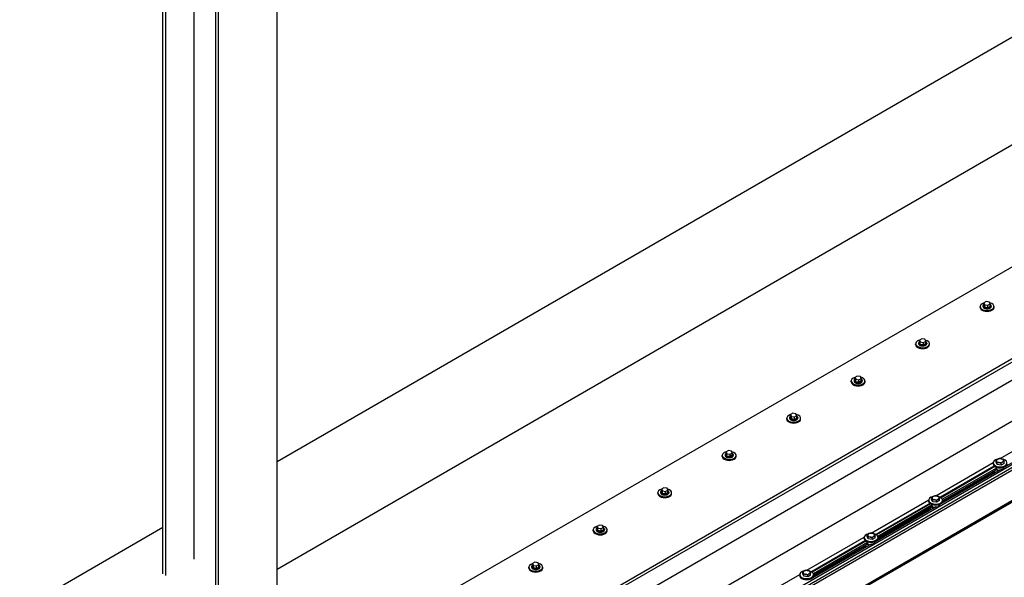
# Model space of a CAD drawing. Header units: millimetres. Extents: x 2241524 to 2686701, y -1965833 to -1461615.
# Tile 62 of 143: x 2339595 to 2339886, y -1955152 to -1954987. Entities that reach past the tile are written whole.
import ezdxf

# ---------------------------------------------------------------- set-up
doc = ezdxf.new("R2010")
doc.units = ezdxf.units.MM
doc.header["$LTSCALE"] = 100
doc.layers.add('CA_PODLAHA OBRYS', color=12, linetype='Continuous', lineweight=25)

msp = doc.modelspace()

# ---------------------------------------------------------------- linework, layer by layer
at = {"layer": 'CA_PODLAHA OBRYS'}
for p, q in [((2339670.82558, -1955186.48345), (2339670.82558, -1954603.59562)), ((2339653.54075, -1955196.46285), (2339653.54075, -1954613.57502)), ((2339652.6765, -1955159.67515), (2339652.6765, -1954614.07399)), ((2339646.27326, -1955146.31636), (2339646.27326, -1954617.7709)), ((2339637.04159, -1955150.64832), (2339637.04159, -1954623.10081)), ((2339637.90583, -1955151.14729), (2339637.90583, -1954622.60184)), ((2340069.94807, -1954887.02234), (2339670.82558, -1955117.45582)), ((2339670.82558, -1955149.20847), (2340069.94807, -1954918.77499)), ((2340069.94807, -1954955.06373), (2339670.82558, -1955185.49721)), ((2339311.15777, -1955420.27735), (2340059.1196, -1954988.44138)), ((2339311.94344, -1955420.73095), (2340059.1196, -1954989.34859)), ((2340059.1196, -1954994.79191), (2339320.58586, -1955421.18456)), ((2339702.30567, -1955212.90989), (2340068.03701, -1955001.75481)), ((2340071.1797, -1955012.82287), (2339721.16185, -1955214.90578)), ((2340071.96538, -1955013.27648), (2339721.94752, -1955215.35938)), ((2340071.96538, -1955014.00226), (2339721.94752, -1955216.08516)), ((2340075.89375, -1955021.21331), (2339733.45649, -1955218.91955)), ((2340075.89375, -1955020.80639), (2339733.73263, -1955218.35321)), ((2340075.89375, -1955020.98784), (2339733.73263, -1955218.53465)), ((2339879.86361, -1955071.31578), (2339879.86361, -1955071.49722)), ((2339880.83678, -1955070.05338), (2339880.15637, -1955070.44622)), ((2339880.15637, -1955070.44622), (2339880.40542, -1955070.98284)), ((2339880.15637, -1955071.17199), (2339880.15637, -1955070.44622)), ((2339880.40542, -1955071.70862), (2339880.15637, -1955071.17199)), ((2339880.40542, -1955070.98284), (2339881.33488, -1955071.12663)), ((2339880.40542, -1955071.70862), (2339880.40542, -1955070.98284)), ((2339881.76624, -1955070.19717), (2339880.83678, -1955070.05338)), ((2339881.33488, -1955071.12663), (2339882.01529, -1955070.73379)), ((2339881.33488, -1955071.8524), (2339881.33488, -1955071.12663)), ((2339882.01529, -1955071.45957), (2339881.33488, -1955071.8524)), ((2339882.01529, -1955070.73379), (2339881.76624, -1955070.19717)), ((2339882.01529, -1955071.45957), (2339882.01529, -1955070.73379)), ((2339882.30805, -1955071.31578), (2339882.30805, -1955071.49722)), ((2339879.03028, -1955071.76939), (2339879.03028, -1955071.49722)), ((2339881.33488, -1955071.8524), (2339880.40542, -1955071.70862)), ((2339883.14139, -1955071.76939), (2339883.14139, -1955071.49722)), ((2339859.93839, -1955082.79209), (2339859.93839, -1955082.51993)), ((2339860.77173, -1955082.33848), (2339860.77173, -1955082.51993)), ((2339861.7449, -1955081.07608), (2339861.06449, -1955081.46892)), ((2339861.06449, -1955081.46892), (2339861.31353, -1955082.00555)), ((2339861.06449, -1955082.19469), (2339861.06449, -1955081.46892)), ((2339861.31353, -1955082.73132), (2339861.06449, -1955082.19469)), ((2339861.31353, -1955082.00555), (2339862.243, -1955082.14933)), ((2339861.31353, -1955082.73132), (2339861.31353, -1955082.00555)), ((2339862.243, -1955082.87511), (2339861.31353, -1955082.73132)), ((2339862.67436, -1955081.21987), (2339861.7449, -1955081.07608)), ((2339862.243, -1955082.14933), (2339862.92341, -1955081.7565)), ((2339862.243, -1955082.87511), (2339862.243, -1955082.14933)), ((2339862.92341, -1955082.48227), (2339862.243, -1955082.87511)), ((2339862.92341, -1955081.7565), (2339862.67436, -1955081.21987)), ((2339862.92341, -1955082.48227), (2339862.92341, -1955081.7565)), ((2339863.21617, -1955082.33848), (2339863.21617, -1955082.51993)), ((2339864.0495, -1955082.79209), (2339864.0495, -1955082.51993)), ((2339840.84651, -1955093.8148), (2339840.84651, -1955093.54263)), ((2339841.67984, -1955093.36119), (2339841.67984, -1955093.54263)), ((2339842.65302, -1955092.09879), (2339841.9726, -1955092.49162)), ((2339841.9726, -1955092.49162), (2339842.22165, -1955093.02825)), ((2339841.9726, -1955093.2174), (2339841.9726, -1955092.49162)), ((2339842.22165, -1955093.75402), (2339841.9726, -1955093.2174)), ((2339842.22165, -1955093.02825), (2339843.15111, -1955093.17204)), ((2339842.22165, -1955093.75402), (2339842.22165, -1955093.02825)), ((2339843.15111, -1955093.89781), (2339842.22165, -1955093.75402)), ((2339843.58248, -1955092.24258), (2339842.65302, -1955092.09879)), ((2339843.15111, -1955093.17204), (2339843.83153, -1955092.7792)), ((2339843.15111, -1955093.89781), (2339843.15111, -1955093.17204)), ((2339843.83153, -1955093.50498), (2339843.15111, -1955093.89781)), ((2339843.83153, -1955092.7792), (2339843.58248, -1955092.24258)), ((2339843.83153, -1955093.50498), (2339843.83153, -1955092.7792)), ((2339844.12429, -1955093.36119), (2339844.12429, -1955093.54263)), ((2339844.95762, -1955093.8148), (2339844.95762, -1955093.54263)), ((2339823.56113, -1955103.12149), (2339822.88072, -1955103.51433)), ((2339822.88072, -1955103.51433), (2339823.12977, -1955104.05095)), ((2339822.88072, -1955104.2401), (2339822.88072, -1955103.51433)), ((2339824.4906, -1955103.26528), (2339823.56113, -1955103.12149)), ((2339824.73964, -1955103.8019), (2339824.4906, -1955103.26528)), ((2339821.75463, -1955104.8375), (2339821.75463, -1955104.56533)), ((2339822.58796, -1955104.38389), (2339822.58796, -1955104.56533)), ((2339823.12977, -1955104.77673), (2339822.88072, -1955104.2401)), ((2339823.12977, -1955104.05095), (2339824.05923, -1955104.19474)), ((2339823.12977, -1955104.77673), (2339823.12977, -1955104.05095)), ((2339824.05923, -1955104.92052), (2339823.12977, -1955104.77673)), ((2339824.05923, -1955104.19474), (2339824.73964, -1955103.8019)), ((2339824.05923, -1955104.92052), (2339824.05923, -1955104.19474)), ((2339824.73964, -1955104.52768), (2339824.05923, -1955104.92052)), ((2339824.73964, -1955104.52768), (2339824.73964, -1955103.8019)), ((2339825.0324, -1955104.38389), (2339825.0324, -1955104.56533)), ((2339825.86574, -1955104.8375), (2339825.86574, -1955104.56533)), ((2339884.9742, -1955116.51835), (2339901.97743, -1955106.70153)), ((2339904.06172, -1955108.78683), (2339886.04066, -1955119.1913)), ((2339804.46925, -1955114.14419), (2339803.78884, -1955114.53703)), ((2339803.78884, -1955114.53703), (2339804.03788, -1955115.07366)), ((2339803.78884, -1955115.26281), (2339803.78884, -1955114.53703)), ((2339804.03788, -1955115.07366), (2339804.96735, -1955115.21745)), ((2339804.03788, -1955115.79943), (2339804.03788, -1955115.07366)), ((2339805.39871, -1955114.28798), (2339804.46925, -1955114.14419)), ((2339804.96735, -1955115.21745), (2339805.64776, -1955114.82461)), ((2339804.96735, -1955115.94322), (2339804.96735, -1955115.21745)), ((2339805.64776, -1955114.82461), (2339805.39871, -1955114.28798)), ((2339805.64776, -1955115.55038), (2339805.64776, -1955114.82461)), ((2339802.66274, -1955115.8602), (2339802.66274, -1955115.58804)), ((2339803.49608, -1955115.40659), (2339803.49608, -1955115.58804)), ((2339804.03788, -1955115.79943), (2339803.78884, -1955115.26281)), ((2339804.96735, -1955115.94322), (2339804.03788, -1955115.79943)), ((2339805.64776, -1955115.55038), (2339804.96735, -1955115.94322)), ((2339805.94052, -1955115.40659), (2339805.94052, -1955115.58804)), ((2339806.77385, -1955115.8602), (2339806.77385, -1955115.58804)), ((2339865.88232, -1955127.54105), (2339882.88554, -1955117.72424)), ((2339882.88008, -1955118.08289), (2339882.88008, -1955117.81072)), ((2339883.75832, -1955117.57415), (2339883.75832, -1955117.02515)), ((2339884.07378, -1955118.25387), (2339883.75832, -1955117.57415)), ((2339884.07378, -1955118.25387), (2339884.07378, -1955117.70487)), ((2339885.2511, -1955118.43601), (2339885.2511, -1955117.887)), ((2339886.11295, -1955117.93841), (2339885.2511, -1955118.43601)), ((2339886.11295, -1955117.93841), (2339886.11295, -1955117.38941)), ((2339884.96984, -1955119.80954), (2339866.94878, -1955130.214)), ((2339883.23433, -1955118.74894), (2339867.25862, -1955127.97253)), ((2339883.40569, -1955118.87548), (2339867.44586, -1955128.08989)), ((2339883.83631, -1955119.32996), (2339867.84504, -1955128.56252)), ((2339883.19483, -1955120.44877), (2339867.87301, -1955129.29483)), ((2339883.4625, -1955119.99939), (2339867.89931, -1955128.9848)), ((2339883.19483, -1955120.15393), (2339883.19483, -1955120.46434)), ((2339883.325, -1955120.07877), (2339883.325, -1955120.64578)), ((2339883.325, -1955120.64578), (2339883.42321, -1955120.70248)), ((2339883.4625, -1955120.04475), (2339883.42321, -1955120.02207)), ((2339883.83631, -1955119.42068), (2339883.4625, -1955119.6365)), ((2339883.4625, -1955119.6365), (2339884.36602, -1955120.15815)), ((2339883.4625, -1955119.6365), (2339883.4625, -1955120.04475)), ((2339883.83008, -1955119.0834), (2339883.83008, -1955119.17155)), ((2339883.83631, -1955119.23923), (2339883.83631, -1955119.42068)), ((2339885.2511, -1955118.43601), (2339884.07378, -1955118.25387)), ((2339884.8184, -1955119.89697), (2339884.8184, -1955119.80625)), ((2339886.04119, -1955119.0834), (2339886.04119, -1955119.17155)), ((2339783.57086, -1955126.88291), (2339783.57086, -1955126.61074)), ((2339784.40419, -1955126.4293), (2339784.40419, -1955126.61074)), ((2339785.37737, -1955125.1669), (2339784.69695, -1955125.55974)), ((2339784.69695, -1955125.55974), (2339784.946, -1955126.09636)), ((2339784.69695, -1955126.28551), (2339784.69695, -1955125.55974)), ((2339784.946, -1955126.82214), (2339784.69695, -1955126.28551)), ((2339784.946, -1955126.09636), (2339785.87546, -1955126.24015)), ((2339784.946, -1955126.82214), (2339784.946, -1955126.09636)), ((2339785.87546, -1955126.96592), (2339784.946, -1955126.82214)), ((2339786.30683, -1955125.31069), (2339785.37737, -1955125.1669)), ((2339785.87546, -1955126.24015), (2339786.55588, -1955125.84731)), ((2339785.87546, -1955126.96592), (2339785.87546, -1955126.24015)), ((2339786.55588, -1955126.57309), (2339785.87546, -1955126.96592)), ((2339786.55588, -1955125.84731), (2339786.30683, -1955125.31069)), ((2339786.55588, -1955126.57309), (2339786.55588, -1955125.84731)), ((2339786.84864, -1955126.4293), (2339786.84864, -1955126.61074)), ((2339787.68197, -1955126.88291), (2339787.68197, -1955126.61074)), ((2339846.79044, -1955138.56376), (2339863.79366, -1955128.74694)), ((2339864.14245, -1955129.77165), (2339848.16674, -1955138.99523)), ((2339863.7882, -1955129.10559), (2339863.7882, -1955128.83343)), ((2339864.66643, -1955128.59685), (2339864.66643, -1955128.04785)), ((2339864.98189, -1955129.27658), (2339864.66643, -1955128.59685)), ((2339864.98189, -1955129.27658), (2339864.98189, -1955128.72758)), ((2339866.15921, -1955129.45871), (2339864.98189, -1955129.27658)), ((2339866.15921, -1955129.45871), (2339866.15921, -1955128.90971)), ((2339867.02107, -1955128.96112), (2339866.15921, -1955129.45871)), ((2339867.02107, -1955128.96112), (2339867.02107, -1955128.41211)), ((2339867.89931, -1955129.10559), (2339867.89931, -1955128.83343)), ((2339865.87795, -1955130.83224), (2339847.85689, -1955141.2367)), ((2339864.31381, -1955129.89818), (2339848.35398, -1955139.11259)), ((2339864.74443, -1955130.35266), (2339848.75315, -1955139.58523)), ((2339864.10294, -1955131.47148), (2339848.78112, -1955140.31753)), ((2339864.37061, -1955131.02209), (2339848.80742, -1955140.0075)), ((2339864.10294, -1955131.17663), (2339864.10294, -1955131.48704)), ((2339864.23312, -1955131.10147), (2339864.23312, -1955131.66848)), ((2339864.23312, -1955131.66848), (2339864.33133, -1955131.72519)), ((2339864.37061, -1955131.06745), (2339864.33133, -1955131.04477)), ((2339864.74443, -1955130.44338), (2339864.37061, -1955130.6592)), ((2339864.37061, -1955130.6592), (2339865.27414, -1955131.18085)), ((2339864.37061, -1955130.6592), (2339864.37061, -1955131.06745)), ((2339864.7382, -1955130.1061), (2339864.7382, -1955130.19425)), ((2339864.74443, -1955130.26194), (2339864.74443, -1955130.44338)), ((2339865.72652, -1955130.91967), (2339865.72652, -1955130.82895)), ((2339866.94931, -1955130.1061), (2339866.94931, -1955130.19425)), ((2339867.17461, -1955130.01005), (2339867.23832, -1955130.04683)), ((2339637.04159, -1955136.96102), (2339248.91853, -1955361.04397)), ((2339764.47898, -1955137.90561), (2339764.47898, -1955137.63345)), ((2339765.31231, -1955137.452), (2339765.31231, -1955137.63345)), ((2339766.28548, -1955136.1896), (2339765.60507, -1955136.58244)), ((2339765.60507, -1955136.58244), (2339765.85412, -1955137.11906)), ((2339765.60507, -1955137.30821), (2339765.60507, -1955136.58244)), ((2339765.85412, -1955137.84484), (2339765.60507, -1955137.30821)), ((2339765.85412, -1955137.11906), (2339766.78358, -1955137.26285)), ((2339765.85412, -1955137.84484), (2339765.85412, -1955137.11906)), ((2339766.78358, -1955137.98863), (2339765.85412, -1955137.84484)), ((2339767.21495, -1955136.33339), (2339766.28548, -1955136.1896)), ((2339766.78358, -1955137.26285), (2339767.46399, -1955136.87002)), ((2339766.78358, -1955137.98863), (2339766.78358, -1955137.26285)), ((2339767.46399, -1955137.59579), (2339766.78358, -1955137.98863)), ((2339767.46399, -1955136.87002), (2339767.21495, -1955136.33339)), ((2339767.46399, -1955137.59579), (2339767.46399, -1955136.87002)), ((2339767.75675, -1955137.452), (2339767.75675, -1955137.63345)), ((2339768.59009, -1955137.90561), (2339768.59009, -1955137.63345)), ((2339827.69856, -1955149.58646), (2339844.70178, -1955139.76965)), ((2339845.05057, -1955140.79435), (2339829.07485, -1955150.01793)), ((2339845.22193, -1955140.92089), (2339829.2621, -1955150.1353)), ((2339845.65255, -1955141.37536), (2339829.66127, -1955150.60793)), ((2339844.69631, -1955140.1283), (2339844.69631, -1955139.85613)), ((2339845.65255, -1955141.46609), (2339845.27873, -1955141.68191)), ((2339845.57455, -1955139.61956), (2339845.57455, -1955139.07055)), ((2339845.89001, -1955140.29928), (2339845.57455, -1955139.61956)), ((2339845.64631, -1955141.12881), (2339845.64631, -1955141.21696)), ((2339845.65255, -1955141.28464), (2339845.65255, -1955141.46609)), ((2339845.89001, -1955140.29928), (2339845.89001, -1955139.75028)), ((2339847.06733, -1955140.48141), (2339845.89001, -1955140.29928)), ((2339847.06733, -1955140.48141), (2339847.06733, -1955139.93241)), ((2339847.92919, -1955139.98382), (2339847.06733, -1955140.48141)), ((2339847.85742, -1955141.12881), (2339847.85742, -1955141.21696)), ((2339847.92919, -1955139.98382), (2339847.92919, -1955139.43482)), ((2339848.08273, -1955141.03275), (2339848.14644, -1955141.06954)), ((2339848.80742, -1955140.1283), (2339848.80742, -1955139.85613)), ((2339846.78607, -1955141.85495), (2339828.76501, -1955152.25941)), ((2339845.01106, -1955142.49418), (2339829.68924, -1955151.34024)), ((2339845.27873, -1955142.0448), (2339829.71554, -1955151.03021)), ((2339845.01106, -1955142.19933), (2339845.01106, -1955142.50974)), ((2339845.14124, -1955142.12418), (2339845.14124, -1955142.69119)), ((2339845.14124, -1955142.69119), (2339845.23945, -1955142.74789)), ((2339845.27873, -1955142.09016), (2339845.23945, -1955142.06748)), ((2339845.27873, -1955141.68191), (2339846.18225, -1955142.20356)), ((2339845.27873, -1955141.68191), (2339845.27873, -1955142.09016)), ((2339846.63464, -1955141.94237), (2339846.63464, -1955141.85165)), ((2339747.1936, -1955147.21231), (2339746.51319, -1955147.60514)), ((2339748.12306, -1955147.35609), (2339747.1936, -1955147.21231)), ((2339745.38709, -1955148.92832), (2339745.38709, -1955148.65615)), ((2339746.22043, -1955148.47471), (2339746.22043, -1955148.65615)), ((2339746.51319, -1955147.60514), (2339746.76224, -1955148.14177)), ((2339746.51319, -1955148.33092), (2339746.51319, -1955147.60514)), ((2339746.76224, -1955148.86754), (2339746.51319, -1955148.33092)), ((2339746.76224, -1955148.14177), (2339747.6917, -1955148.28556)), ((2339746.76224, -1955148.86754), (2339746.76224, -1955148.14177)), ((2339747.6917, -1955149.01133), (2339746.76224, -1955148.86754)), ((2339747.6917, -1955148.28556), (2339748.37211, -1955147.89272)), ((2339747.6917, -1955149.01133), (2339747.6917, -1955148.28556)), ((2339748.37211, -1955148.61849), (2339747.6917, -1955149.01133)), ((2339748.37211, -1955147.89272), (2339748.12306, -1955147.35609)), ((2339748.37211, -1955148.61849), (2339748.37211, -1955147.89272)), ((2339748.66487, -1955148.47471), (2339748.66487, -1955148.65615)), ((2339749.4982, -1955148.92832), (2339749.4982, -1955148.65615)), ((2339826.48267, -1955150.64226), (2339826.48267, -1955150.09326)), ((2339808.60667, -1955160.60916), (2339825.60989, -1955150.79235)), ((2339825.60443, -1955151.151), (2339825.60443, -1955150.87883)), ((2339826.79813, -1955151.32199), (2339826.48267, -1955150.64226)), ((2339826.79813, -1955151.32199), (2339826.79813, -1955150.77298)), ((2339827.97545, -1955151.50412), (2339826.79813, -1955151.32199)), ((2339827.97545, -1955151.50412), (2339827.97545, -1955150.95512)), ((2339828.8373, -1955151.00652), (2339827.97545, -1955151.50412)), ((2339828.8373, -1955151.00652), (2339828.8373, -1955150.45752)), ((2339829.71554, -1955151.151), (2339829.71554, -1955150.87883))]:
    msp.add_line(p, q, dxfattribs=at)
for centre, major_axis, ratio, start_param, end_param in [((2339881.08583, -1955071.49722), (2.05556, 0), 0.577350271, 2.025897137, 7.468202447), ((2339881.08583, -1955071.31578), (-1.22222, 0), 0.577350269, -0.706760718, 3.848353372), ((2339881.08583, -1955071.76939), (2.05556, 0), 0.577350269, 3.141592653, 6.283185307), ((2339881.08583, -1955071.49722), (1.22222, 0), 0.577350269, 3.141592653, 6.283185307), ((2339861.99395, -1955082.51993), (-2.05556, 0), 0.577350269, -1.115695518, 4.326609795), ((2339861.99395, -1955082.79209), (-2.05556, 0), 0.577350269, 0, 3.141592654), ((2339861.99395, -1955082.33848), (-1.22222, 0), 0.577350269, -0.706760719, 3.848353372), ((2339861.99395, -1955082.51993), (-1.22222, 0), 0.577350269, 0.000000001, 3.141592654), ((2339842.90206, -1955093.54263), (2.05556, 0), 0.577350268, 2.025897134, 7.468202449), ((2339842.90206, -1955093.8148), (2.05556, 0), 0.577350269, 3.141592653, 6.283185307), ((2339842.90206, -1955093.36119), (-1.22222, 0), 0.577350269, -0.706760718, 3.848353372), ((2339842.90206, -1955093.54263), (1.22222, 0), 0.577350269, 3.141592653, 6.283185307), ((2339823.81018, -1955104.56533), (2.05556, 0), 0.577350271, 2.025897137, 7.468202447), ((2339823.81018, -1955104.8375), (2.05556, 0), 0.577350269, 3.141592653, 6.283185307), ((2339823.81018, -1955104.38389), (-1.22222, 0), 0.57735027, -0.706760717, 3.848353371), ((2339823.81018, -1955104.56533), (1.22222, 0), 0.577350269, 3.141592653, 6.283185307), ((2339804.7183, -1955115.58804), (-2.05556, 0), 0.577350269, -1.115695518, 4.326609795), ((2339804.7183, -1955115.40659), (-1.22222, 0), 0.577350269, -0.706760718, 3.848353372), ((2339804.7183, -1955115.8602), (-2.05556, 0), 0.577350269, 0, 3.141592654), ((2339804.7183, -1955115.58804), (-1.22222, 0), 0.577350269, 0.000000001, 3.141592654), ((2339884.93563, -1955117.81072), (2.05556, 0), 0.577350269, 1.950577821, 7.408941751), ((2339884.93563, -1955118.08289), (2.05556, 0), 0.577350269, 3.141592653, 6.283185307), ((2339884.93563, -1955117.1303), (1.05556, 0), 0.577350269, 2.35619449, 3.403392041), ((2339884.93563, -1955117.1303), (1.05556, 0), 0.577350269, 3.403392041, 4.450589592), ((2339884.93563, -1955117.1303), (1.05556, 0), 0.577350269, 1.308996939, 2.35619449), ((2339884.93563, -1955117.1303), (-1.05556, 0), 0.577350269, 1.308996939, 2.35619449), ((2339884.93563, -1955117.1303), (1.05556, 0), 0.577350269, 0.261799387, 1.308996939), ((2339884.93563, -1955117.1303), (-1.05556, 0), 0.577350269, 2.35619449, 3.403392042), ((2339883.63927, -1955120.46434), (0.44444, 0), 0.577350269, 3.141592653, 3.926990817), ((2339884.93563, -1955119.17155), (-1.10556, 0), 0.577350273, 0, 0.106236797), ((2339884.93563, -1955119.35299), (-1.10556, 0), 0.577350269, 0.106236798, 1.341215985), ((2339884.93563, -1955119.17155), (1.10556, 0), 0.577350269, 4.606152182, 6.283185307), ((2339785.62642, -1955126.61074), (2.05556, 0), 0.577350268, 2.025897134, 7.468202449), ((2339785.62642, -1955126.88291), (2.05556, 0), 0.577350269, 3.141592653, 6.283185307), ((2339785.62642, -1955126.4293), (-1.22222, 0), 0.577350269, -0.706760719, 3.848353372), ((2339785.62642, -1955126.61074), (1.22222, 0), 0.577350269, 3.141592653, 6.283185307), ((2339865.84375, -1955128.83343), (2.05556, 0), 0.57735027, 1.950577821, 7.40894175), ((2339865.84375, -1955129.10559), (2.05556, 0), 0.577350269, 3.141592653, 6.283185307), ((2339865.84375, -1955128.153), (1.05556, 0), 0.577350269, 2.35619449, 3.403392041), ((2339865.84375, -1955128.153), (-1.05556, 0), 0.577350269, 0.261799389, 1.30899694), ((2339865.84375, -1955128.153), (1.05556, 0), 0.57735027, 1.308996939, 2.356194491), ((2339865.84375, -1955128.153), (-1.05556, 0), 0.57735027, 1.308996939, 2.356194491), ((2339865.84375, -1955128.153), (-1.05556, 0), 0.577350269, 3.403392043, 4.450589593), ((2339865.84375, -1955128.153), (1.05556, 0), 0.577350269, -0.785398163, 0.261799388), ((2339864.54739, -1955131.48704), (0.44444, 0), 0.577350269, 3.141592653, 3.926990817), ((2339865.84375, -1955130.19425), (-1.10556, 0), 0.577350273, 0, 0.106236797), ((2339865.84375, -1955130.3757), (-1.10556, 0), 0.577350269, 0.106236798, 1.341215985), ((2339865.84375, -1955130.19425), (1.10556, 0), 0.577350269, 4.606152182, 6.283185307), ((2339766.53453, -1955137.63345), (-2.05556, 0), 0.577350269, -1.115695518, 4.326609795), ((2339766.53453, -1955137.90561), (2.05556, 0), 0.577350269, 3.141592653, 6.283185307), ((2339766.53453, -1955137.452), (-1.22222, 0), 0.57735027, -0.706760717, 3.848353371), ((2339766.53453, -1955137.63345), (-1.22222, 0), 0.577350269, 0.000000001, 3.141592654), ((2339846.75187, -1955139.17571), (1.05556, 0), 0.57735027, 1.308996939, 2.356194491), ((2339846.75187, -1955139.85613), (2.05556, 0), 0.577350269, 1.950577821, 7.408941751), ((2339846.75187, -1955140.1283), (-2.05556, 0), 0.577350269, 0, 3.141592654), ((2339846.75187, -1955139.17571), (1.05556, 0), 0.577350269, 2.35619449, 3.403392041), ((2339846.75187, -1955141.21696), (1.10556, 0), 0.577350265, 3.141592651, 3.24782945), ((2339846.75187, -1955141.3984), (-1.10556, 0), 0.577350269, 0.106236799, 1.341215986), ((2339846.75187, -1955139.17571), (-1.05556, 0), 0.577350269, 0.261799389, 1.30899694), ((2339846.75187, -1955139.17571), (-1.05556, 0), 0.57735027, 1.308996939, 2.356194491), ((2339846.75187, -1955141.21696), (1.10556, 0), 0.577350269, 4.606152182, 6.283185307), ((2339846.75187, -1955139.17571), (-1.05556, 0), 0.577350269, 3.403392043, 4.450589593), ((2339846.75187, -1955139.17571), (1.05556, 0), 0.577350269, -0.785398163, 0.261799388), ((2339845.45551, -1955142.50974), (0.44444, 0), 0.577350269, 3.141592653, 3.926990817), ((2339747.44265, -1955148.65615), (2.05556, 0), 0.577350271, 2.025897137, 7.468202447), ((2339747.44265, -1955148.92832), (2.05556, 0), 0.577350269, 3.141592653, 6.283185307), ((2339747.44265, -1955148.47471), (-1.22222, 0), 0.577350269, -0.706760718, 3.848353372), ((2339747.44265, -1955148.65615), (1.22222, 0), 0.577350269, 3.141592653, 6.283185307), ((2339827.65999, -1955150.87883), (-2.05556, 0), 0.577350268, -1.191014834, 4.267349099), ((2339827.65999, -1955150.19841), (1.05556, 0), 0.577350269, 2.35619449, 3.403392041), ((2339827.65999, -1955150.19841), (1.05556, 0), 0.577350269, 1.308996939, 2.35619449), ((2339827.65999, -1955150.19841), (1.05556, 0), 0.577350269, 0.261799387, 1.308996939), ((2339827.65999, -1955150.19841), (-1.05556, 0), 0.577350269, 2.35619449, 3.403392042), ((2339827.65999, -1955151.151), (2.05556, 0), 0.577350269, 3.141592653, 6.283185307), ((2339827.65999, -1955150.19841), (1.05556, 0), 0.577350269, 3.403392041, 4.450589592), ((2339827.65999, -1955150.19841), (-1.05556, 0), 0.577350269, 1.308996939, 2.35619449)]:
    msp.add_ellipse(centre, major_axis=major_axis, ratio=ratio, start_param=start_param, end_param=end_param, dxfattribs=at)
msp.add_open_spline([(2339827.59908, -1955502.9805), (2339830.14365, -1955501.55487), (2339832.66751, -1955500.13916), (2339902.75936, -1955460.78266), (2339979.30914, -1955416.75826), (2340118.90177, -1955338.2878), (2340162.31818, -1955314.10324), (2340313.95461, -1955230.49997), (2340419.28219, -1955173.8344), (2340645.85126, -1955052.99366), (2340768.01769, -1954988.4783), (2340922.5133, -1954906.12179), (2340958.4215, -1954886.92383), (2340994.14178, -1954867.73095)], degree=3, knots=[769.608697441, 769.608697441, 769.608697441, 769.608697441, 775.804153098, 775.804153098, 943.269719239, 943.269719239, 1022.370074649, 1022.370074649, 1209.229360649, 1209.229360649, 1421.499152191, 1421.499152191, 1486.325981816, 1486.325981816, 1486.325981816, 1486.325981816], dxfattribs=at)
for points in [[(2339883.75832, -1955117.02515), (2339883.98925, -1955116.81484), (2339884.18924, -1955116.69937)], [(2339883.91605, -1955117.28803), (2339883.84284, -1955117.1303), (2339883.75832, -1955117.02515)], [(2339884.07378, -1955117.70487), (2339883.98925, -1955117.44576), (2339883.91605, -1955117.28803)], [(2339884.66244, -1955117.71896), (2339884.38924, -1955117.6767), (2339884.07378, -1955117.70487)], [(2339884.18924, -1955116.69937), (2339884.38924, -1955116.5839), (2339884.62017, -1955116.52755)], [(2339884.62017, -1955116.52755), (2339884.93563, -1955116.49938), (2339885.20883, -1955116.54164)], [(2339885.2511, -1955117.887), (2339884.93563, -1955117.76122), (2339884.66244, -1955117.71896)], [(2339885.20883, -1955116.54164), (2339885.48203, -1955116.5839), (2339885.79749, -1955116.70968)], [(2339885.68202, -1955117.56123), (2339885.48203, -1955117.6767), (2339885.2511, -1955117.887)], [(2339886.11295, -1955117.38941), (2339885.88202, -1955117.44576), (2339885.68202, -1955117.56123)], [(2339885.79749, -1955116.70968), (2339885.88202, -1955116.81484), (2339885.95522, -1955116.97257)], [(2339885.95522, -1955116.97257), (2339886.02843, -1955117.1303), (2339886.11295, -1955117.38941)], [(2339864.66643, -1955128.04785), (2339864.89737, -1955127.83754), (2339865.09736, -1955127.72208)], [(2339864.82416, -1955128.31074), (2339864.75096, -1955128.153), (2339864.66643, -1955128.04785)], [(2339864.98189, -1955128.72758), (2339864.89737, -1955128.46847), (2339864.82416, -1955128.31074)], [(2339865.57055, -1955128.74166), (2339865.29736, -1955128.6994), (2339864.98189, -1955128.72758)], [(2339865.09736, -1955127.72208), (2339865.29736, -1955127.60661), (2339865.52829, -1955127.55026)], [(2339865.52829, -1955127.55026), (2339865.84375, -1955127.52208), (2339866.11695, -1955127.56434)], [(2339866.15921, -1955128.90971), (2339865.84375, -1955128.78393), (2339865.57055, -1955128.74166)], [(2339866.11695, -1955127.56434), (2339866.39015, -1955127.60661), (2339866.70561, -1955127.73239)], [(2339866.59014, -1955128.58393), (2339866.39015, -1955128.6994), (2339866.15921, -1955128.90971)], [(2339867.02107, -1955128.41211), (2339866.79014, -1955128.46847), (2339866.59014, -1955128.58393)], [(2339866.70561, -1955127.73239), (2339866.79014, -1955127.83754), (2339866.86334, -1955127.99527)], [(2339866.86334, -1955127.99527), (2339866.93654, -1955128.153), (2339867.02107, -1955128.41211)], [(2339845.57455, -1955139.07055), (2339845.80548, -1955138.86025), (2339846.00548, -1955138.74478)], [(2339845.73228, -1955139.33344), (2339845.65908, -1955139.17571), (2339845.57455, -1955139.07055)], [(2339845.89001, -1955139.75028), (2339845.80548, -1955139.49117), (2339845.73228, -1955139.33344)], [(2339846.47867, -1955139.76437), (2339846.20547, -1955139.7221), (2339845.89001, -1955139.75028)], [(2339846.00548, -1955138.74478), (2339846.20547, -1955138.62931), (2339846.43641, -1955138.57296)], [(2339846.43641, -1955138.57296), (2339846.75187, -1955138.54478), (2339847.02507, -1955138.58705)], [(2339847.06733, -1955139.93241), (2339846.75187, -1955139.80663), (2339846.47867, -1955139.76437)], [(2339847.02507, -1955138.58705), (2339847.29826, -1955138.62931), (2339847.61373, -1955138.75509)], [(2339847.49826, -1955139.60664), (2339847.29826, -1955139.7221), (2339847.06733, -1955139.93241)], [(2339847.92919, -1955139.43482), (2339847.69825, -1955139.49117), (2339847.49826, -1955139.60664)], [(2339847.61373, -1955138.75509), (2339847.69825, -1955138.86025), (2339847.77146, -1955139.01798)], [(2339847.77146, -1955139.01798), (2339847.84466, -1955139.17571), (2339847.92919, -1955139.43482)], [(2339826.48267, -1955150.09326), (2339826.7136, -1955149.88295), (2339826.91359, -1955149.76748)], [(2339826.6404, -1955150.35614), (2339826.56719, -1955150.19841), (2339826.48267, -1955150.09326)], [(2339826.91359, -1955149.76748), (2339827.11359, -1955149.65202), (2339827.34452, -1955149.59566)], [(2339827.34452, -1955149.59566), (2339827.65999, -1955149.56749), (2339827.93318, -1955149.60975)], [(2339827.93318, -1955149.60975), (2339828.20638, -1955149.65202), (2339828.52184, -1955149.7778)], [(2339828.52184, -1955149.7778), (2339828.60637, -1955149.88295), (2339828.67957, -1955150.04068)], [(2339828.67957, -1955150.04068), (2339828.75278, -1955150.19841), (2339828.8373, -1955150.45752)], [(2339826.79813, -1955150.77298), (2339826.7136, -1955150.51387), (2339826.6404, -1955150.35614)], [(2339827.38679, -1955150.78707), (2339827.11359, -1955150.74481), (2339826.79813, -1955150.77298)], [(2339827.97545, -1955150.95512), (2339827.65999, -1955150.82934), (2339827.38679, -1955150.78707)], [(2339828.40638, -1955150.62934), (2339828.20638, -1955150.74481), (2339827.97545, -1955150.95512)], [(2339828.8373, -1955150.45752), (2339828.60637, -1955150.51387), (2339828.40638, -1955150.62934)]]:
    msp.add_rational_spline(points, [1, 1.0379548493, 1], degree=2, dxfattribs=at)

doc.saveas('drawing.dxf')
